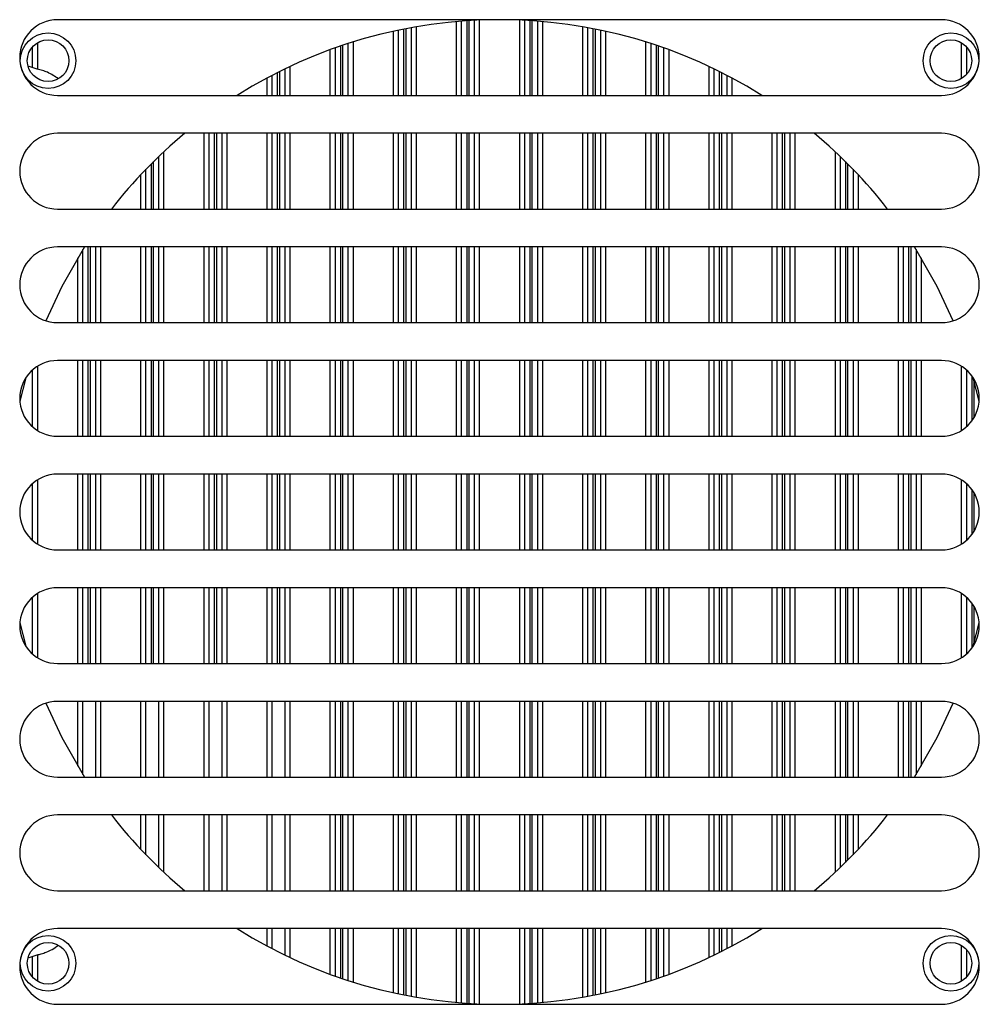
# Model space of a CAD drawing. Header units: millimetres. Extents: x 9 to 583, y 10 to 410.
# Tile 93 of 107: x 425 to 440, y 276 to 292. Entities that reach past the tile are written whole.
import ezdxf

# ---------------------------------------------------------------- set-up
doc = ezdxf.new("R2010")
doc.units = ezdxf.units.MM

msp = doc.modelspace()

# ---------------------------------------------------------------- linework, layer by layer
at = {"color": 7, "linetype": 'Continuous', "lineweight": 25}
for p, q in [((439.355, 291.9119), (425.355, 291.9119)), ((431.755, 290.7119), (431.755, 291.8888)), ((431.955, 291.9017), (431.955, 290.7119)), ((432.755, 290.7119), (432.755, 291.9017)), ((432.955, 291.8888), (432.955, 290.7119)), ((430.755, 290.7119), (430.755, 291.7461)), ((430.955, 291.7853), (430.955, 290.7119)), ((433.755, 290.7119), (433.755, 291.7853)), ((433.955, 291.7461), (433.955, 290.7119)), ((424.955, 291.4773), (424.955, 291.1521)), ((429.755, 290.7119), (429.755, 291.4658)), ((429.955, 291.5335), (429.955, 290.7119)), ((434.755, 290.7119), (434.755, 291.5335)), ((434.955, 291.4658), (434.955, 290.7119)), ((439.755, 291.0465), (439.755, 291.4773)), ((425.0293, 291.1283), (424.8869, 291.174)), ((428.955, 291.1319), (428.955, 290.7119)), ((435.755, 290.7119), (435.755, 291.1319)), ((428.755, 290.7119), (428.755, 291.0315)), ((435.955, 291.0315), (435.955, 290.7119)), ((425.355, 290.7119), (439.355, 290.7119)), ((439.355, 290.1119), (425.355, 290.1119)), ((427.755, 288.9119), (427.755, 290.1119)), ((427.955, 290.1119), (427.955, 288.9119)), ((428.755, 288.9119), (428.755, 290.1119)), ((428.955, 290.1119), (428.955, 288.9119)), ((429.755, 288.9119), (429.755, 290.1119)), ((429.955, 290.1119), (429.955, 288.9119)), ((430.755, 288.9119), (430.755, 290.1119)), ((430.955, 290.1119), (430.955, 288.9119)), ((431.755, 288.9119), (431.755, 290.1119)), ((431.955, 290.1119), (431.955, 288.9119)), ((432.755, 288.9119), (432.755, 290.1119)), ((432.955, 290.1119), (432.955, 288.9119)), ((433.755, 288.9119), (433.755, 290.1119)), ((433.955, 290.1119), (433.955, 288.9119)), ((434.755, 288.9119), (434.755, 290.1119)), ((434.955, 290.1119), (434.955, 288.9119)), ((435.755, 288.9119), (435.755, 290.1119)), ((435.955, 290.1119), (435.955, 288.9119)), ((436.755, 288.9119), (436.755, 290.1119)), ((436.955, 290.1119), (436.955, 288.9119)), ((426.955, 289.7404), (426.955, 288.9119)), ((437.755, 288.9119), (437.755, 289.7404)), ((426.755, 288.9119), (426.755, 289.5415)), ((437.955, 289.5415), (437.955, 288.9119)), ((425.355, 288.9119), (439.355, 288.9119)), ((439.355, 288.3119), (425.355, 288.3119)), ((425.955, 288.3119), (425.955, 287.1119)), ((426.755, 287.1119), (426.755, 288.3119)), ((426.955, 288.3119), (426.955, 287.1119)), ((427.755, 287.1119), (427.755, 288.3119)), ((427.955, 288.3119), (427.955, 287.1119)), ((428.755, 287.1119), (428.755, 288.3119)), ((428.955, 288.3119), (428.955, 287.1119)), ((429.755, 287.1119), (429.755, 288.3119)), ((429.955, 288.3119), (429.955, 287.1119)), ((430.755, 287.1119), (430.755, 288.3119)), ((430.955, 288.3119), (430.955, 287.1119)), ((431.755, 287.1119), (431.755, 288.3119)), ((431.955, 288.3119), (431.955, 287.1119)), ((432.755, 287.1119), (432.755, 288.3119)), ((432.955, 288.3119), (432.955, 287.1119)), ((433.755, 287.1119), (433.755, 288.3119)), ((433.955, 288.3119), (433.955, 287.1119)), ((434.755, 287.1119), (434.755, 288.3119)), ((434.955, 288.3119), (434.955, 287.1119)), ((435.755, 287.1119), (435.755, 288.3119)), ((435.955, 288.3119), (435.955, 287.1119)), ((436.755, 287.1119), (436.755, 288.3119)), ((436.955, 288.3119), (436.955, 287.1119)), ((437.755, 287.1119), (437.755, 288.3119)), ((437.955, 288.3119), (437.955, 287.1119)), ((438.755, 287.1119), (438.755, 288.3119)), ((425.755, 287.1119), (425.755, 288.2688)), ((438.955, 288.2688), (438.955, 287.1119)), ((425.355, 287.1119), (439.355, 287.1119)), ((439.355, 286.5119), (425.355, 286.5119)), ((425.755, 285.3119), (425.755, 286.5119)), ((425.955, 286.5119), (425.955, 285.3119)), ((426.755, 285.3119), (426.755, 286.5119)), ((426.955, 286.5119), (426.955, 285.3119)), ((427.755, 285.3119), (427.755, 286.5119)), ((427.955, 286.5119), (427.955, 285.3119)), ((428.755, 285.3119), (428.755, 286.5119)), ((428.955, 286.5119), (428.955, 285.3119)), ((429.755, 285.3119), (429.755, 286.5119)), ((429.955, 286.5119), (429.955, 285.3119)), ((430.755, 285.3119), (430.755, 286.5119)), ((430.955, 286.5119), (430.955, 285.3119)), ((431.755, 285.3119), (431.755, 286.5119)), ((431.955, 286.5119), (431.955, 285.3119)), ((432.755, 285.3119), (432.755, 286.5119)), ((432.955, 286.5119), (432.955, 285.3119)), ((433.755, 285.3119), (433.755, 286.5119)), ((433.955, 286.5119), (433.955, 285.3119)), ((434.755, 285.3119), (434.755, 286.5119)), ((434.955, 286.5119), (434.955, 285.3119)), ((435.755, 285.3119), (435.755, 286.5119)), ((435.955, 286.5119), (435.955, 285.3119)), ((436.755, 285.3119), (436.755, 286.5119)), ((436.955, 286.5119), (436.955, 285.3119)), ((437.755, 285.3119), (437.755, 286.5119)), ((437.955, 286.5119), (437.955, 285.3119)), ((438.755, 285.3119), (438.755, 286.5119)), ((438.955, 286.5119), (438.955, 285.3119)), ((424.955, 286.3591), (424.955, 285.4647)), ((439.755, 285.4647), (439.755, 286.3591)), ((424.8496, 286.2352), (424.755, 285.8669)), ((439.955, 285.8669), (439.8604, 286.2352)), ((425.355, 285.3119), (439.355, 285.3119)), ((439.355, 284.7119), (425.355, 284.7119)), ((425.755, 283.5119), (425.755, 284.7119)), ((425.955, 284.7119), (425.955, 283.5119)), ((426.755, 283.5119), (426.755, 284.7119)), ((426.955, 284.7119), (426.955, 283.5119)), ((427.755, 283.5119), (427.755, 284.7119)), ((427.955, 284.7119), (427.955, 283.5119)), ((428.755, 283.5119), (428.755, 284.7119)), ((428.955, 284.7119), (428.955, 283.5119)), ((429.755, 283.5119), (429.755, 284.7119)), ((429.955, 284.7119), (429.955, 283.5119)), ((430.755, 283.5119), (430.755, 284.7119)), ((430.955, 284.7119), (430.955, 283.5119)), ((431.755, 283.5119), (431.755, 284.7119)), ((431.955, 284.7119), (431.955, 283.5119)), ((432.755, 283.5119), (432.755, 284.7119)), ((432.955, 284.7119), (432.955, 283.5119)), ((433.755, 283.5119), (433.755, 284.7119)), ((433.955, 284.7119), (433.955, 283.5119)), ((434.755, 283.5119), (434.755, 284.7119)), ((434.955, 284.7119), (434.955, 283.5119)), ((435.755, 283.5119), (435.755, 284.7119)), ((435.955, 284.7119), (435.955, 283.5119)), ((436.755, 283.5119), (436.755, 284.7119)), ((436.955, 284.7119), (436.955, 283.5119)), ((437.755, 283.5119), (437.755, 284.7119)), ((437.955, 284.7119), (437.955, 283.5119)), ((438.755, 283.5119), (438.755, 284.7119)), ((438.955, 284.7119), (438.955, 283.5119)), ((424.955, 284.5591), (424.955, 283.6647)), ((439.755, 283.6647), (439.755, 284.5591)), ((425.355, 283.5119), (439.355, 283.5119)), ((439.355, 282.9119), (425.355, 282.9119)), ((425.755, 281.7119), (425.755, 282.9119)), ((425.955, 282.9119), (425.955, 281.7119)), ((426.755, 281.7119), (426.755, 282.9119)), ((426.955, 282.9119), (426.955, 281.7119)), ((427.755, 281.7119), (427.755, 282.9119)), ((427.955, 282.9119), (427.955, 281.7119)), ((428.755, 281.7119), (428.755, 282.9119)), ((428.955, 282.9119), (428.955, 281.7119)), ((429.755, 281.7119), (429.755, 282.9119)), ((429.955, 282.9119), (429.955, 281.7119)), ((430.755, 281.7119), (430.755, 282.9119)), ((430.955, 282.9119), (430.955, 281.7119)), ((431.755, 281.7119), (431.755, 282.9119)), ((431.955, 282.9119), (431.955, 281.7119)), ((432.755, 281.7119), (432.755, 282.9119)), ((432.955, 282.9119), (432.955, 281.7119)), ((433.755, 281.7119), (433.755, 282.9119)), ((433.955, 282.9119), (433.955, 281.7119)), ((434.755, 281.7119), (434.755, 282.9119)), ((434.955, 282.9119), (434.955, 281.7119)), ((435.755, 281.7119), (435.755, 282.9119)), ((435.955, 282.9119), (435.955, 281.7119)), ((436.755, 281.7119), (436.755, 282.9119)), ((436.955, 282.9119), (436.955, 281.7119)), ((437.755, 281.7119), (437.755, 282.9119)), ((437.955, 282.9119), (437.955, 281.7119)), ((438.755, 281.7119), (438.755, 282.9119)), ((438.955, 282.9119), (438.955, 281.7119)), ((424.955, 282.7591), (424.955, 281.8647)), ((439.755, 281.8647), (439.755, 282.7591)), ((424.755, 282.3569), (424.8496, 281.9886)), ((439.8604, 281.9886), (439.955, 282.3569)), ((425.355, 281.7119), (439.355, 281.7119)), ((439.355, 281.1119), (425.355, 281.1119)), ((425.755, 279.955), (425.755, 281.1119)), ((425.955, 281.1119), (425.955, 279.9119)), ((426.755, 279.9119), (426.755, 281.1119)), ((426.955, 281.1119), (426.955, 279.9119)), ((427.755, 279.9119), (427.755, 281.1119)), ((427.955, 281.1119), (427.955, 279.9119)), ((428.755, 279.9119), (428.755, 281.1119)), ((428.955, 281.1119), (428.955, 279.9119)), ((429.755, 279.9119), (429.755, 281.1119)), ((429.955, 281.1119), (429.955, 279.9119)), ((430.755, 279.9119), (430.755, 281.1119)), ((430.955, 281.1119), (430.955, 279.9119)), ((431.755, 279.9119), (431.755, 281.1119)), ((431.955, 281.1119), (431.955, 279.9119)), ((432.755, 279.9119), (432.755, 281.1119)), ((432.955, 281.1119), (432.955, 279.9119)), ((433.755, 279.9119), (433.755, 281.1119)), ((433.955, 281.1119), (433.955, 279.9119)), ((434.755, 279.9119), (434.755, 281.1119)), ((434.955, 281.1119), (434.955, 279.9119)), ((435.755, 279.9119), (435.755, 281.1119)), ((435.955, 281.1119), (435.955, 279.9119)), ((436.755, 279.9119), (436.755, 281.1119)), ((436.955, 281.1119), (436.955, 279.9119)), ((437.755, 279.9119), (437.755, 281.1119)), ((437.955, 281.1119), (437.955, 279.9119)), ((438.755, 279.9119), (438.755, 281.1119)), ((438.955, 281.1119), (438.955, 279.955)), ((425.355, 279.9119), (439.355, 279.9119)), ((439.355, 279.3119), (425.355, 279.3119)), ((426.755, 278.6824), (426.755, 279.3119)), ((426.955, 279.3119), (426.955, 278.4834)), ((427.755, 278.1119), (427.755, 279.3119)), ((427.955, 279.3119), (427.955, 278.1119)), ((428.755, 278.1119), (428.755, 279.3119)), ((428.955, 279.3119), (428.955, 278.1119)), ((429.755, 278.1119), (429.755, 279.3119)), ((429.955, 279.3119), (429.955, 278.1119)), ((430.755, 278.1119), (430.755, 279.3119)), ((430.955, 279.3119), (430.955, 278.1119)), ((431.755, 278.1119), (431.755, 279.3119)), ((431.955, 279.3119), (431.955, 278.1119)), ((432.755, 278.1119), (432.755, 279.3119)), ((432.955, 279.3119), (432.955, 278.1119)), ((433.755, 278.1119), (433.755, 279.3119)), ((433.955, 279.3119), (433.955, 278.1119)), ((434.755, 278.1119), (434.755, 279.3119)), ((434.955, 279.3119), (434.955, 278.1119)), ((435.755, 278.1119), (435.755, 279.3119)), ((435.955, 279.3119), (435.955, 278.1119)), ((436.755, 278.1119), (436.755, 279.3119)), ((436.955, 279.3119), (436.955, 278.1119)), ((437.755, 278.4834), (437.755, 279.3119)), ((437.955, 279.3119), (437.955, 278.6824)), ((425.355, 278.1119), (439.355, 278.1119)), ((439.355, 277.5119), (425.355, 277.5119)), ((428.755, 277.1924), (428.755, 277.5119)), ((428.955, 277.5119), (428.955, 277.0919)), ((429.755, 276.758), (429.755, 277.5119)), ((429.955, 277.5119), (429.955, 276.6903)), ((430.755, 276.4778), (430.755, 277.5119)), ((430.955, 277.5119), (430.955, 276.4386)), ((431.755, 276.335), (431.755, 277.5119)), ((431.955, 277.5119), (431.955, 276.3222)), ((432.755, 276.3222), (432.755, 277.5119)), ((432.955, 277.5119), (432.955, 276.335)), ((433.755, 276.4386), (433.755, 277.5119)), ((433.955, 277.5119), (433.955, 276.4778)), ((434.755, 276.6903), (434.755, 277.5119)), ((434.955, 277.5119), (434.955, 276.758)), ((435.755, 277.0919), (435.755, 277.5119)), ((435.955, 277.5119), (435.955, 277.1924)), ((424.8869, 277.0499), (425.0293, 277.0955)), ((424.955, 277.0717), (424.955, 276.7465)), ((439.755, 276.7465), (439.755, 277.1773)), ((425.355, 276.3119), (439.355, 276.3119))]:
    msp.add_line(p, q, dxfattribs=at)
at = {"color": 8, "linetype": 'Continuous', "lineweight": 25}
for p, q in [((431.675, 290.7119), (431.675, 291.8822)), ((431.835, 291.8946), (431.835, 290.7119)), ((431.875, 290.7119), (431.875, 291.8971)), ((432.035, 291.9054), (432.035, 290.7119)), ((432.675, 290.7119), (432.675, 291.9054)), ((432.835, 291.8971), (432.835, 290.7119)), ((432.875, 290.7119), (432.875, 291.8946)), ((433.035, 291.8822), (433.035, 290.7119)), ((430.675, 290.7119), (430.675, 291.7288)), ((430.835, 291.7624), (430.835, 290.7119)), ((430.875, 290.7119), (430.875, 291.7702)), ((431.035, 291.7994), (431.035, 290.7119)), ((433.675, 290.7119), (433.675, 291.7994)), ((433.835, 291.7702), (433.835, 290.7119)), ((433.875, 290.7119), (433.875, 291.7624)), ((434.035, 291.7288), (434.035, 290.7119)), ((425.035, 291.5448), (425.035, 291.13)), ((429.675, 290.7119), (429.675, 291.4371)), ((429.835, 291.4936), (429.835, 290.7119)), ((429.875, 290.7119), (429.875, 291.5072)), ((430.035, 291.5589), (430.035, 290.7119)), ((434.675, 290.7119), (434.675, 291.5589)), ((434.835, 291.5072), (434.835, 290.7119)), ((434.875, 290.7119), (434.875, 291.4936)), ((435.035, 291.4371), (435.035, 290.7119)), ((439.675, 290.9791), (439.675, 291.5448)), ((429.035, 291.1701), (429.035, 290.7119)), ((435.675, 290.7119), (435.675, 291.1701)), ((428.675, 290.7119), (428.675, 290.9892)), ((428.835, 291.0725), (428.835, 290.7119)), ((428.875, 290.7119), (428.875, 291.0926)), ((435.835, 291.0926), (435.835, 290.7119)), ((435.875, 290.7119), (435.875, 291.0725)), ((436.035, 290.9892), (436.035, 290.7119)), ((427.675, 288.9119), (427.675, 290.1119)), ((427.835, 290.1119), (427.835, 288.9119)), ((427.875, 288.9119), (427.875, 290.1119)), ((428.035, 290.1119), (428.035, 288.9119)), ((428.675, 288.9119), (428.675, 290.1119)), ((428.835, 290.1119), (428.835, 288.9119)), ((428.875, 288.9119), (428.875, 290.1119)), ((429.035, 290.1119), (429.035, 288.9119)), ((429.675, 288.9119), (429.675, 290.1119)), ((429.835, 290.1119), (429.835, 288.9119)), ((429.875, 288.9119), (429.875, 290.1119)), ((430.035, 290.1119), (430.035, 288.9119)), ((430.675, 288.9119), (430.675, 290.1119)), ((430.835, 290.1119), (430.835, 288.9119)), ((430.875, 288.9119), (430.875, 290.1119)), ((431.035, 290.1119), (431.035, 288.9119)), ((431.675, 288.9119), (431.675, 290.1119)), ((431.835, 290.1119), (431.835, 288.9119)), ((431.875, 288.9119), (431.875, 290.1119)), ((432.035, 290.1119), (432.035, 288.9119)), ((432.675, 288.9119), (432.675, 290.1119)), ((432.835, 290.1119), (432.835, 288.9119)), ((432.875, 288.9119), (432.875, 290.1119)), ((433.035, 290.1119), (433.035, 288.9119)), ((433.675, 288.9119), (433.675, 290.1119)), ((433.835, 290.1119), (433.835, 288.9119)), ((433.875, 288.9119), (433.875, 290.1119)), ((434.035, 290.1119), (434.035, 288.9119)), ((434.675, 288.9119), (434.675, 290.1119)), ((434.835, 290.1119), (434.835, 288.9119)), ((434.875, 288.9119), (434.875, 290.1119)), ((435.035, 290.1119), (435.035, 288.9119)), ((435.675, 288.9119), (435.675, 290.1119)), ((435.835, 290.1119), (435.835, 288.9119)), ((435.875, 288.9119), (435.875, 290.1119)), ((436.035, 290.1119), (436.035, 288.9119)), ((436.675, 288.9119), (436.675, 290.1119)), ((436.835, 290.1119), (436.835, 288.9119)), ((436.875, 288.9119), (436.875, 290.1119)), ((437.035, 290.1119), (437.035, 288.9119)), ((427.035, 289.8161), (427.035, 288.9119)), ((437.675, 288.9119), (437.675, 289.8161)), ((426.835, 289.6228), (426.835, 288.9119)), ((426.875, 288.9119), (426.875, 289.6626)), ((437.835, 289.6626), (437.835, 288.9119)), ((437.875, 288.9119), (437.875, 289.6228)), ((426.675, 288.9119), (426.675, 289.4577)), ((438.035, 289.4577), (438.035, 288.9119)), ((425.835, 288.3119), (425.835, 287.1119)), ((425.875, 287.1119), (425.875, 288.3119)), ((426.035, 288.3119), (426.035, 287.1119)), ((426.675, 287.1119), (426.675, 288.3119)), ((426.835, 288.3119), (426.835, 287.1119)), ((426.875, 287.1119), (426.875, 288.3119)), ((427.035, 288.3119), (427.035, 287.1119)), ((427.675, 287.1119), (427.675, 288.3119)), ((427.835, 288.3119), (427.835, 287.1119)), ((427.875, 287.1119), (427.875, 288.3119)), ((428.035, 288.3119), (428.035, 287.1119)), ((428.675, 287.1119), (428.675, 288.3119)), ((428.835, 288.3119), (428.835, 287.1119)), ((428.875, 287.1119), (428.875, 288.3119)), ((429.035, 288.3119), (429.035, 287.1119)), ((429.675, 287.1119), (429.675, 288.3119)), ((429.835, 288.3119), (429.835, 287.1119)), ((429.875, 287.1119), (429.875, 288.3119)), ((430.035, 288.3119), (430.035, 287.1119)), ((430.675, 287.1119), (430.675, 288.3119)), ((430.835, 288.3119), (430.835, 287.1119)), ((430.875, 287.1119), (430.875, 288.3119)), ((431.035, 288.3119), (431.035, 287.1119)), ((431.675, 287.1119), (431.675, 288.3119)), ((431.835, 288.3119), (431.835, 287.1119)), ((431.875, 287.1119), (431.875, 288.3119)), ((432.035, 288.3119), (432.035, 287.1119)), ((432.675, 287.1119), (432.675, 288.3119)), ((432.835, 288.3119), (432.835, 287.1119)), ((432.875, 287.1119), (432.875, 288.3119)), ((433.035, 288.3119), (433.035, 287.1119)), ((433.675, 287.1119), (433.675, 288.3119)), ((433.835, 288.3119), (433.835, 287.1119)), ((433.875, 287.1119), (433.875, 288.3119)), ((434.035, 288.3119), (434.035, 287.1119)), ((434.675, 287.1119), (434.675, 288.3119)), ((434.835, 288.3119), (434.835, 287.1119)), ((434.875, 287.1119), (434.875, 288.3119)), ((435.035, 288.3119), (435.035, 287.1119)), ((435.675, 287.1119), (435.675, 288.3119)), ((435.835, 288.3119), (435.835, 287.1119)), ((435.875, 287.1119), (435.875, 288.3119)), ((436.035, 288.3119), (436.035, 287.1119)), ((436.675, 287.1119), (436.675, 288.3119)), ((436.835, 288.3119), (436.835, 287.1119)), ((436.875, 287.1119), (436.875, 288.3119)), ((437.035, 288.3119), (437.035, 287.1119)), ((437.675, 287.1119), (437.675, 288.3119)), ((437.835, 288.3119), (437.835, 287.1119)), ((437.875, 287.1119), (437.875, 288.3119)), ((438.035, 288.3119), (438.035, 287.1119)), ((438.675, 287.1119), (438.675, 288.3119)), ((438.835, 288.3119), (438.835, 287.1119)), ((438.875, 287.1119), (438.875, 288.3119)), ((425.675, 287.1119), (425.675, 288.139)), ((439.035, 288.139), (439.035, 287.1119)), ((425.035, 286.4195), (425.035, 285.4044)), ((425.675, 285.3119), (425.675, 286.5119)), ((425.835, 286.5119), (425.835, 285.3119)), ((425.875, 285.3119), (425.875, 286.5119)), ((426.035, 286.5119), (426.035, 285.3119)), ((426.675, 285.3119), (426.675, 286.5119)), ((426.835, 286.5119), (426.835, 285.3119)), ((426.875, 285.3119), (426.875, 286.5119)), ((427.035, 286.5119), (427.035, 285.3119)), ((427.675, 285.3119), (427.675, 286.5119)), ((427.835, 286.5119), (427.835, 285.3119)), ((427.875, 285.3119), (427.875, 286.5119)), ((428.035, 286.5119), (428.035, 285.3119)), ((428.675, 285.3119), (428.675, 286.5119)), ((428.835, 286.5119), (428.835, 285.3119)), ((428.875, 285.3119), (428.875, 286.5119)), ((429.035, 286.5119), (429.035, 285.3119)), ((429.675, 285.3119), (429.675, 286.5119)), ((429.835, 286.5119), (429.835, 285.3119)), ((429.875, 285.3119), (429.875, 286.5119)), ((430.035, 286.5119), (430.035, 285.3119)), ((430.675, 285.3119), (430.675, 286.5119)), ((430.835, 286.5119), (430.835, 285.3119)), ((430.875, 285.3119), (430.875, 286.5119)), ((431.035, 286.5119), (431.035, 285.3119)), ((431.675, 285.3119), (431.675, 286.5119)), ((431.835, 286.5119), (431.835, 285.3119)), ((431.875, 285.3119), (431.875, 286.5119)), ((432.035, 286.5119), (432.035, 285.3119)), ((432.675, 285.3119), (432.675, 286.5119)), ((432.835, 286.5119), (432.835, 285.3119)), ((432.875, 285.3119), (432.875, 286.5119)), ((433.035, 286.5119), (433.035, 285.3119)), ((433.675, 285.3119), (433.675, 286.5119)), ((433.835, 286.5119), (433.835, 285.3119)), ((433.875, 285.3119), (433.875, 286.5119)), ((434.035, 286.5119), (434.035, 285.3119)), ((434.675, 285.3119), (434.675, 286.5119)), ((434.835, 286.5119), (434.835, 285.3119)), ((434.875, 285.3119), (434.875, 286.5119)), ((435.035, 286.5119), (435.035, 285.3119)), ((435.675, 285.3119), (435.675, 286.5119)), ((435.835, 286.5119), (435.835, 285.3119)), ((435.875, 285.3119), (435.875, 286.5119)), ((436.035, 286.5119), (436.035, 285.3119)), ((436.675, 285.3119), (436.675, 286.5119)), ((436.835, 286.5119), (436.835, 285.3119)), ((436.875, 285.3119), (436.875, 286.5119)), ((437.035, 286.5119), (437.035, 285.3119)), ((437.675, 285.3119), (437.675, 286.5119)), ((437.835, 286.5119), (437.835, 285.3119)), ((437.875, 285.3119), (437.875, 286.5119)), ((438.035, 286.5119), (438.035, 285.3119)), ((438.675, 285.3119), (438.675, 286.5119)), ((438.835, 286.5119), (438.835, 285.3119)), ((438.875, 285.3119), (438.875, 286.5119)), ((439.035, 286.5119), (439.035, 285.3119)), ((439.675, 285.4044), (439.675, 286.4195)), ((439.835, 286.2719), (439.835, 285.5519)), ((439.875, 285.6126), (439.875, 286.1831)), ((425.675, 283.5119), (425.675, 284.7119)), ((425.835, 284.7119), (425.835, 283.5119)), ((425.875, 283.5119), (425.875, 284.7119)), ((426.035, 284.7119), (426.035, 283.5119)), ((426.675, 283.5119), (426.675, 284.7119)), ((426.835, 284.7119), (426.835, 283.5119)), ((426.875, 283.5119), (426.875, 284.7119)), ((427.035, 284.7119), (427.035, 283.5119)), ((427.675, 283.5119), (427.675, 284.7119)), ((427.835, 284.7119), (427.835, 283.5119)), ((427.875, 283.5119), (427.875, 284.7119)), ((428.035, 284.7119), (428.035, 283.5119)), ((428.675, 283.5119), (428.675, 284.7119)), ((428.835, 284.7119), (428.835, 283.5119)), ((428.875, 283.5119), (428.875, 284.7119)), ((429.035, 284.7119), (429.035, 283.5119)), ((429.675, 283.5119), (429.675, 284.7119)), ((429.835, 284.7119), (429.835, 283.5119)), ((429.875, 283.5119), (429.875, 284.7119)), ((430.035, 284.7119), (430.035, 283.5119)), ((430.675, 283.5119), (430.675, 284.7119)), ((430.835, 284.7119), (430.835, 283.5119)), ((430.875, 283.5119), (430.875, 284.7119)), ((431.035, 284.7119), (431.035, 283.5119)), ((431.675, 283.5119), (431.675, 284.7119)), ((431.835, 284.7119), (431.835, 283.5119)), ((431.875, 283.5119), (431.875, 284.7119)), ((432.035, 284.7119), (432.035, 283.5119)), ((432.675, 283.5119), (432.675, 284.7119)), ((432.835, 284.7119), (432.835, 283.5119)), ((432.875, 283.5119), (432.875, 284.7119)), ((433.035, 284.7119), (433.035, 283.5119)), ((433.675, 283.5119), (433.675, 284.7119)), ((433.835, 284.7119), (433.835, 283.5119)), ((433.875, 283.5119), (433.875, 284.7119)), ((434.035, 284.7119), (434.035, 283.5119)), ((434.675, 283.5119), (434.675, 284.7119)), ((434.835, 284.7119), (434.835, 283.5119)), ((434.875, 283.5119), (434.875, 284.7119)), ((435.035, 284.7119), (435.035, 283.5119)), ((435.675, 283.5119), (435.675, 284.7119)), ((435.835, 284.7119), (435.835, 283.5119)), ((435.875, 283.5119), (435.875, 284.7119)), ((436.035, 284.7119), (436.035, 283.5119)), ((436.675, 283.5119), (436.675, 284.7119)), ((436.835, 284.7119), (436.835, 283.5119)), ((436.875, 283.5119), (436.875, 284.7119)), ((437.035, 284.7119), (437.035, 283.5119)), ((437.675, 283.5119), (437.675, 284.7119)), ((437.835, 284.7119), (437.835, 283.5119)), ((437.875, 283.5119), (437.875, 284.7119)), ((438.035, 284.7119), (438.035, 283.5119)), ((438.675, 283.5119), (438.675, 284.7119)), ((438.835, 284.7119), (438.835, 283.5119)), ((438.875, 283.5119), (438.875, 284.7119)), ((439.035, 284.7119), (439.035, 283.5119)), ((425.035, 284.6195), (425.035, 283.6044)), ((439.675, 283.6044), (439.675, 284.6195)), ((439.835, 284.4719), (439.835, 283.7519)), ((439.875, 283.8126), (439.875, 284.4113)), ((425.675, 281.7119), (425.675, 282.9119)), ((425.835, 282.9119), (425.835, 281.7119)), ((425.875, 281.7119), (425.875, 282.9119)), ((426.035, 282.9119), (426.035, 281.7119)), ((426.675, 281.7119), (426.675, 282.9119)), ((426.835, 282.9119), (426.835, 281.7119)), ((426.875, 281.7119), (426.875, 282.9119)), ((427.035, 282.9119), (427.035, 281.7119)), ((427.675, 281.7119), (427.675, 282.9119)), ((427.835, 282.9119), (427.835, 281.7119)), ((427.875, 281.7119), (427.875, 282.9119)), ((428.035, 282.9119), (428.035, 281.7119)), ((428.675, 281.7119), (428.675, 282.9119)), ((428.835, 282.9119), (428.835, 281.7119)), ((428.875, 281.7119), (428.875, 282.9119)), ((429.035, 282.9119), (429.035, 281.7119)), ((429.675, 281.7119), (429.675, 282.9119)), ((429.835, 282.9119), (429.835, 281.7119)), ((429.875, 281.7119), (429.875, 282.9119)), ((430.035, 282.9119), (430.035, 281.7119)), ((430.675, 281.7119), (430.675, 282.9119)), ((430.835, 282.9119), (430.835, 281.7119)), ((430.875, 281.7119), (430.875, 282.9119)), ((431.035, 282.9119), (431.035, 281.7119)), ((431.675, 281.7119), (431.675, 282.9119)), ((431.835, 282.9119), (431.835, 281.7119)), ((431.875, 281.7119), (431.875, 282.9119)), ((432.035, 282.9119), (432.035, 281.7119)), ((432.675, 281.7119), (432.675, 282.9119)), ((432.835, 282.9119), (432.835, 281.7119)), ((432.875, 281.7119), (432.875, 282.9119)), ((433.035, 282.9119), (433.035, 281.7119)), ((433.675, 281.7119), (433.675, 282.9119)), ((433.835, 282.9119), (433.835, 281.7119)), ((433.875, 281.7119), (433.875, 282.9119)), ((434.035, 282.9119), (434.035, 281.7119)), ((434.675, 281.7119), (434.675, 282.9119)), ((434.835, 282.9119), (434.835, 281.7119)), ((434.875, 281.7119), (434.875, 282.9119)), ((435.035, 282.9119), (435.035, 281.7119)), ((435.675, 281.7119), (435.675, 282.9119)), ((435.835, 282.9119), (435.835, 281.7119)), ((435.875, 281.7119), (435.875, 282.9119)), ((436.035, 282.9119), (436.035, 281.7119)), ((436.675, 281.7119), (436.675, 282.9119)), ((436.835, 282.9119), (436.835, 281.7119)), ((436.875, 281.7119), (436.875, 282.9119)), ((437.035, 282.9119), (437.035, 281.7119)), ((437.675, 281.7119), (437.675, 282.9119)), ((437.835, 282.9119), (437.835, 281.7119)), ((437.875, 281.7119), (437.875, 282.9119)), ((438.035, 282.9119), (438.035, 281.7119)), ((438.675, 281.7119), (438.675, 282.9119)), ((438.835, 282.9119), (438.835, 281.7119)), ((438.875, 281.7119), (438.875, 282.9119)), ((439.035, 282.9119), (439.035, 281.7119)), ((425.035, 282.8195), (425.035, 281.8044)), ((439.675, 281.8044), (439.675, 282.8195)), ((439.835, 282.6719), (439.835, 281.9519)), ((439.875, 282.0408), (439.875, 282.6113)), ((425.675, 280.0848), (425.675, 281.1119)), ((426.035, 281.1119), (426.035, 279.9119)), ((426.675, 279.9119), (426.675, 281.1119)), ((427.035, 281.1119), (427.035, 279.9119)), ((427.675, 279.9119), (427.675, 281.1119)), ((428.035, 281.1119), (428.035, 279.9119)), ((428.675, 279.9119), (428.675, 281.1119)), ((429.035, 281.1119), (429.035, 279.9119)), ((429.675, 279.9119), (429.675, 281.1119)), ((429.835, 281.1119), (429.835, 279.9119)), ((429.875, 279.9119), (429.875, 281.1119)), ((430.035, 281.1119), (430.035, 279.9119)), ((430.675, 279.9119), (430.675, 281.1119)), ((430.835, 281.1119), (430.835, 279.9119)), ((430.875, 279.9119), (430.875, 281.1119)), ((431.035, 281.1119), (431.035, 279.9119)), ((431.675, 279.9119), (431.675, 281.1119)), ((431.835, 281.1119), (431.835, 279.9119)), ((431.875, 279.9119), (431.875, 281.1119)), ((432.035, 281.1119), (432.035, 279.9119)), ((432.675, 279.9119), (432.675, 281.1119)), ((432.835, 281.1119), (432.835, 279.9119)), ((432.875, 279.9119), (432.875, 281.1119)), ((433.035, 281.1119), (433.035, 279.9119)), ((433.675, 279.9119), (433.675, 281.1119)), ((433.835, 281.1119), (433.835, 279.9119)), ((433.875, 279.9119), (433.875, 281.1119)), ((434.035, 281.1119), (434.035, 279.9119)), ((434.675, 279.9119), (434.675, 281.1119)), ((434.835, 281.1119), (434.835, 279.9119)), ((434.875, 279.9119), (434.875, 281.1119)), ((435.035, 281.1119), (435.035, 279.9119)), ((435.675, 279.9119), (435.675, 281.1119)), ((435.835, 281.1119), (435.835, 279.9119)), ((435.875, 279.9119), (435.875, 281.1119)), ((436.035, 281.1119), (436.035, 279.9119)), ((436.675, 279.9119), (436.675, 281.1119)), ((436.835, 281.1119), (436.835, 279.9119)), ((436.875, 279.9119), (436.875, 281.1119)), ((437.035, 281.1119), (437.035, 279.9119)), ((437.675, 279.9119), (437.675, 281.1119)), ((437.835, 281.1119), (437.835, 279.9119)), ((437.875, 279.9119), (437.875, 281.1119)), ((438.035, 281.1119), (438.035, 279.9119)), ((438.675, 279.9119), (438.675, 281.1119)), ((438.835, 281.1119), (438.835, 279.9119)), ((438.875, 279.9119), (438.875, 281.1119)), ((439.035, 281.1119), (439.035, 280.0848)), ((426.675, 278.7661), (426.675, 279.3119)), ((427.035, 279.3119), (427.035, 278.4077)), ((427.675, 278.1119), (427.675, 279.3119)), ((428.035, 279.3119), (428.035, 278.1119)), ((428.675, 278.1119), (428.675, 279.3119)), ((429.035, 279.3119), (429.035, 278.1119)), ((429.675, 278.1119), (429.675, 279.3119)), ((429.835, 279.3119), (429.835, 278.1119)), ((429.875, 278.1119), (429.875, 279.3119)), ((430.035, 279.3119), (430.035, 278.1119)), ((430.675, 278.1119), (430.675, 279.3119)), ((430.835, 279.3119), (430.835, 278.1119)), ((430.875, 278.1119), (430.875, 279.3119)), ((431.035, 279.3119), (431.035, 278.1119)), ((431.675, 278.1119), (431.675, 279.3119)), ((431.835, 279.3119), (431.835, 278.1119)), ((431.875, 278.1119), (431.875, 279.3119)), ((432.035, 279.3119), (432.035, 278.1119)), ((432.675, 278.1119), (432.675, 279.3119)), ((432.835, 279.3119), (432.835, 278.1119)), ((432.875, 278.1119), (432.875, 279.3119)), ((433.035, 279.3119), (433.035, 278.1119)), ((433.675, 278.1119), (433.675, 279.3119)), ((433.835, 279.3119), (433.835, 278.1119)), ((433.875, 278.1119), (433.875, 279.3119)), ((434.035, 279.3119), (434.035, 278.1119)), ((434.675, 278.1119), (434.675, 279.3119)), ((434.835, 279.3119), (434.835, 278.1119)), ((434.875, 278.1119), (434.875, 279.3119)), ((435.035, 279.3119), (435.035, 278.1119)), ((435.675, 278.1119), (435.675, 279.3119)), ((435.835, 279.3119), (435.835, 278.1119)), ((435.875, 278.1119), (435.875, 279.3119)), ((436.035, 279.3119), (436.035, 278.1119)), ((436.675, 278.1119), (436.675, 279.3119)), ((436.835, 279.3119), (436.835, 278.1119)), ((436.875, 278.1119), (436.875, 279.3119)), ((437.035, 279.3119), (437.035, 278.1119)), ((437.675, 278.4077), (437.675, 279.3119)), ((437.835, 279.3119), (437.835, 278.5613)), ((437.875, 278.6011), (437.875, 279.3119)), ((438.035, 279.3119), (438.035, 278.7661)), ((428.675, 277.2346), (428.675, 277.5119)), ((429.035, 277.5119), (429.035, 277.0538)), ((429.675, 276.7868), (429.675, 277.5119)), ((429.835, 277.5119), (429.835, 276.7302)), ((429.875, 276.7167), (429.875, 277.5119)), ((430.035, 277.5119), (430.035, 276.6649)), ((430.675, 276.495), (430.675, 277.5119)), ((430.835, 277.5119), (430.835, 276.4615)), ((430.875, 276.4536), (430.875, 277.5119)), ((431.035, 277.5119), (431.035, 276.4244)), ((431.675, 276.3416), (431.675, 277.5119)), ((431.835, 277.5119), (431.835, 276.3293)), ((431.875, 276.3267), (431.875, 277.5119)), ((432.035, 277.5119), (432.035, 276.3185)), ((432.675, 276.3185), (432.675, 277.5119)), ((432.835, 277.5119), (432.835, 276.3267)), ((432.875, 276.3293), (432.875, 277.5119)), ((433.035, 277.5119), (433.035, 276.3416)), ((433.675, 276.4244), (433.675, 277.5119)), ((433.835, 277.5119), (433.835, 276.4536)), ((433.875, 276.4615), (433.875, 277.5119)), ((434.035, 277.5119), (434.035, 276.495)), ((434.675, 276.6649), (434.675, 277.5119)), ((434.835, 277.5119), (434.835, 276.7167)), ((434.875, 276.7302), (434.875, 277.5119)), ((435.035, 277.5119), (435.035, 276.7868)), ((435.675, 277.0538), (435.675, 277.5119)), ((435.835, 277.5119), (435.835, 277.1313)), ((435.875, 277.1513), (435.875, 277.5119)), ((436.035, 277.5119), (436.035, 277.2346)), ((439.675, 276.6791), (439.675, 277.2448)), ((425.035, 277.0939), (425.035, 276.6791))]:
    msp.add_line(p, q, dxfattribs=at)
at = {"color": 7, "linetype": 'Continuous', "lineweight": 25, "flags": 128}
for points in [[(425.7823, 288.3119), (425.4221, 287.6861), (425.1676, 287.1419)], [(439.5424, 287.1419), (439.2879, 287.6861), (438.9277, 288.3119)], [(425.1676, 281.0819), (425.4221, 280.5378), (425.7823, 279.9119)], [(438.9277, 279.9119), (439.2879, 280.5378), (439.5424, 281.0819)]]:
    msp.add_lwpolyline(points, dxfattribs=at)
at = {"color": 7, "linetype": 'Continuous', "lineweight": 25}
for centre, radius in [((425.205, 291.2619), 0.44), ((425.205, 291.2619), 0.33), ((439.505, 291.2619), 0.44), ((439.505, 291.2619), 0.33), ((425.205, 276.9619), 0.44), ((439.505, 276.9619), 0.44), ((425.205, 276.9619), 0.33), ((439.505, 276.9619), 0.33)]:
    msp.add_circle(centre, radius, dxfattribs=at)
for centre, radius, start, end in [((425.355, 291.3119), 0.6, 90, 270), ((432.355, 284.1119), 7.8, 57.79577, 122.20423), ((439.355, 291.3119), 0.6, 270, 90), ((425.355, 289.5119), 0.6, 90, 270), ((432.355, 284.1119), 7.8, 129.71514, 142.02013), ((432.355, 284.1119), 7.8, 37.97987, 50.28486), ((439.355, 289.5119), 0.6, 270, 90), ((425.355, 287.7119), 0.6, 90, 270), ((439.355, 287.7119), 0.6, 270, 90), ((425.355, 285.9119), 0.6, 90, 270), ((439.355, 285.9119), 0.6, 270, 90), ((425.355, 284.1119), 0.6, 90, 270), ((439.355, 284.1119), 0.6, 270, 90), ((425.355, 282.3119), 0.6, 90, 270), ((439.355, 282.3119), 0.6, 270, 90), ((425.355, 280.5119), 0.6, 90, 270), ((439.355, 280.5119), 0.6, 270, 90), ((425.355, 278.7119), 0.6, 90, 270), ((432.355, 284.1119), 7.8, 217.97987, 230.28486), ((432.355, 284.1119), 7.8, 309.71514, 322.02013), ((439.355, 278.7119), 0.6, 270, 90), ((425.355, 276.9119), 0.6, 90, 270), ((432.355, 284.1119), 7.8, 237.79577, 302.20423), ((439.355, 276.9119), 0.6, 270, 90)]:
    msp.add_arc(centre, radius, start, end, dxfattribs=at)
for points, knots in [([(425.3678, 290.9749), (425.3143, 291.012), (425.2409, 291.0629), (425.1135, 291.1098), (425.0588, 291.1218), (425.0293, 291.1283)], [0, 0, 0, 0, 0.5541289, 0.7598361, 1, 1, 1, 1]), ([(425.0293, 277.0955), (425.0519, 277.1003), (425.0995, 277.1103), (425.184, 277.1393), (425.2782, 277.1837), (425.3357, 277.2255), (425.3678, 277.2489)], [0, 0, 0, 0, 0.1847272, 0.3899413, 0.6583472, 1, 1, 1, 1])]:
    msp.add_open_spline(points, degree=3, knots=knots, dxfattribs=at)

doc.saveas('drawing.dxf')
